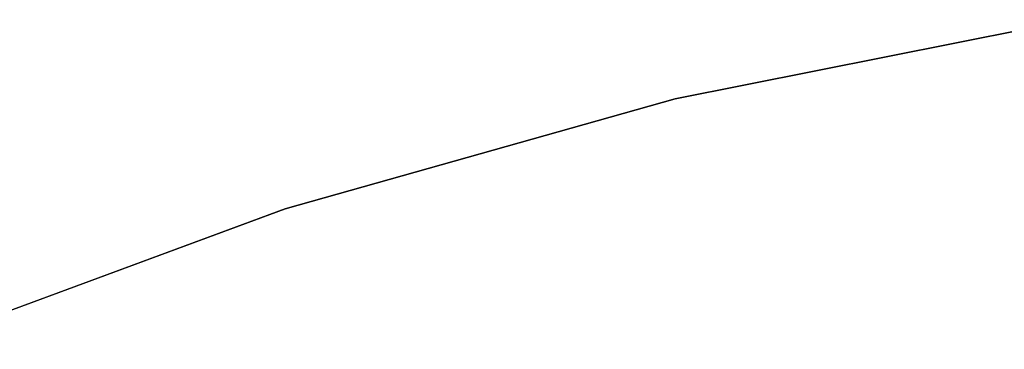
# Model space of a CAD drawing. Extents: x -189 to 189, y -189 to 189.
# Tile 248 of 256: x -13.5 to -6.35, y 34.64 to 37.03. Entities that reach past the tile are written whole.
import ezdxf

# ---------------------------------------------------------------- set-up
doc = ezdxf.new("R2010")
doc.units = 0
doc.header["$LTSCALE"] = 25.4
doc.layers.get('0').update_dxf_attribs({"linetype": 'CONTINUOUS'})

# ---------------------------------------------------------------- blocks, each defined once
blk = doc.blocks.new('CAMELEON-KENAI-C-12244_STL')
at = {"color": 0}
for p, q in [((-5.8509, 37.0322, -4), (-8.7388, 36.4578, -4)), ((-8.7388, 36.4578, -2), (-5.8509, 37.0322, -2)), ((-8.7388, 36.4578, -2), (-5.8509, 37.0322, -2)), ((-5.8509, 37.0322, -4), (-8.7388, 36.4578, -4)), ((-8.7388, 36.4578, -4), (-11.5727, 35.6585, -4)), ((-11.5727, 35.6585, -2), (-8.7388, 36.4578, -2)), ((-11.5727, 35.6585, -2), (-8.7388, 36.4578, -2)), ((-8.7388, 36.4578, -4), (-11.5727, 35.6585, -4)), ((-8.7388, 36.4578, -2), (-8.7388, 36.4578, -4)), ((-8.7388, 36.4578, -2), (-8.7388, 36.4578, -4)), ((-11.5727, 35.6585, -4), (-14.3352, 34.6394, -4)), ((-14.3352, 34.6394, -2), (-11.5727, 35.6585, -2)), ((-14.3352, 34.6394, -2), (-11.5727, 35.6585, -2)), ((-11.5727, 35.6585, -4), (-14.3352, 34.6394, -4)), ((-11.5727, 35.6585, -2), (-11.5727, 35.6585, -4)), ((-11.5727, 35.6585, -2), (-11.5727, 35.6585, -4))]:
    blk.add_line(p, q, dxfattribs=at)

msp = doc.modelspace()

# ---------------------------------------------------------------- block references
at = {"color": 0}
msp.add_blockref('CAMELEON-KENAI-C-12244_STL', (0, 0), dxfattribs=at)

doc.saveas('drawing.dxf')
